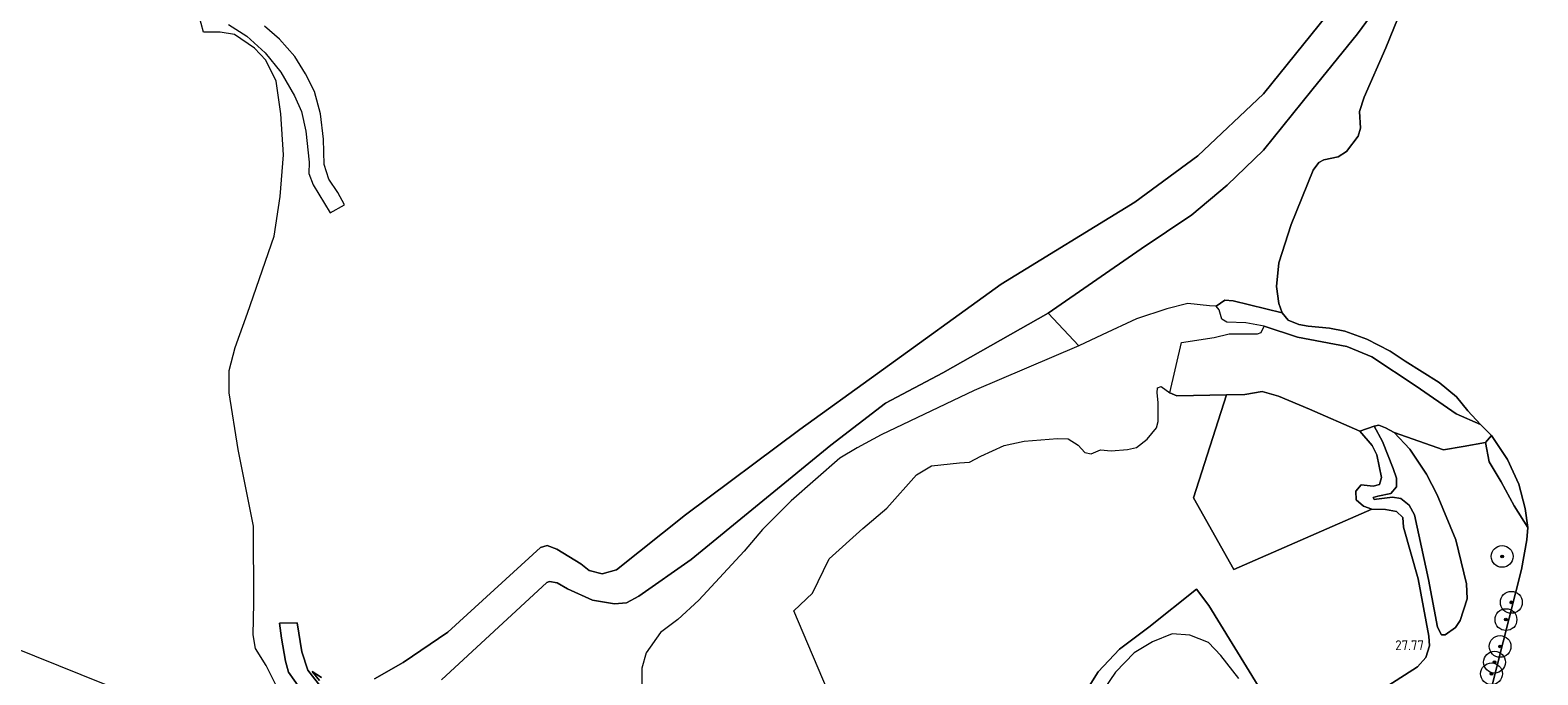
# Model space of a CAD drawing. Header units: metres. Extents: x 185049 to 189876, y 349292 to 352302.
# Tile 19 of 256: x 185736 to 186013, y 350884 to 351002. Entities that reach past the tile are written whole.
import ezdxf
from ezdxf.enums import TextEntityAlignment as Align

# ---------------------------------------------------------------- set-up
doc = ezdxf.new("R2010")
doc.units = ezdxf.units.M
for name, color, linetype, lineweight in [('B-WE-GR-BOOM-S', 90, 'Continuous', 25), ('B-WE-GR-GRAS-GV', 60, 'Continuous', 13), ('B-WE-GW-TALUD_KRUIN-G', 90, 'Continuous', 18), ('B-WE-GW-TALUD_TEEN-G', 90, 'Continuous', 18), ('B-WE-OG-TERREIN_GROEN-GV', 7, 'Continuous', 18), ('B-WE-OG-WATER_POEL-GV', 7, 'Continuous', 18), ('B-WE-VH-ONVERHARD-GV', 252, 'Continuous', 18), ('X-XX-AL-HOOGTELABEL-S', 7, 'Continuous', 25)]:
    doc.layers.add(name, color=color, linetype=linetype, lineweight=lineweight)
doc.styles.add('NLCS-ISO-ANNOTATIVE-T18', font='NLCS-ISO.ttf', dxfattribs={"height": 1.8})

# ---------------------------------------------------------------- blocks, each defined once
blk = doc.blocks.new('SAL-HOOGTELABEL-SO')
at = {"color": 0, "linetype": 'ByBlock', "lineweight": -2, "style": 'NLCS-ISO-ANNOTATIVE-T18'}
blk.add_attdef('HOOGTE', text='', height=1.8, dxfattribs=at).set_placement((2.79, 0), align=Align.RIGHT)
blk = doc.blocks.new('SGR-BOOM_01-SO')
at = {"linetype": 'ByBlock', "lineweight": 18}
h = blk.add_hatch(color=0, dxfattribs=at)
h.dxf.hatch_style = 1
edge = h.paths.add_edge_path()
edge.add_arc((0, 0), 0.25, 0, 360)
at = {"color": 0, "linetype": 'ByBlock', "lineweight": 18}
for radius in [2, 0.25]:
    blk.add_circle((0, 0), radius, dxfattribs=at)

msp = doc.modelspace()

# ---------------------------------------------------------------- linework, layer by layer
at = {"layer": 'B-WE-GR-GRAS-GV'}
for points in [[(185799.3985, 350882.9711, 23.5631), (185804.633, 350885.9483, 23.5179), (185812.8474, 350891.5071, 23.6309), (185829.7913, 350907.0705, 23.6455), (185831.0574, 350907.429, 23.6455), (185832.8023, 350906.7289, 23.5873), (185837.1837, 350904.0435, 23.9654), (185838.7573, 350902.8631, 23.9945), (185841.1433, 350902.2536, 24.0236), (185843.7579, 350902.9444, 24.0236), (185856.3872, 350913.0831, 24.0963), (185877.3616, 350928.7147, 23.8782), (185891.588, 350938.9843, 23.4564), (185914.2607, 350955.3626, 23.8345), (185938.7829, 350970.373, 23.8491), (185950.3266, 350978.8995, 23.8782), (185962.3656, 350990.2592, 23.8345), (185993.0321, 351028.2929, 23.8345)], [(185993.0321, 351028.2929, 23.8345), (185962.3656, 350990.2592, 23.8345), (185950.3266, 350978.8995, 23.8782), (185938.7829, 350970.373, 23.8491), (185914.2607, 350955.3626, 23.8345), (185891.588, 350938.9843, 23.4564), (185877.3616, 350928.7147, 23.8782), (185856.3872, 350913.0831, 24.0963), (185843.7579, 350902.9444, 24.0236), (185841.1433, 350902.2536, 24.0236), (185838.7573, 350902.8631, 23.9945), (185837.1837, 350904.0435, 23.9654), (185832.8023, 350906.7289, 23.5873), (185831.0574, 350907.429, 23.6455), (185829.7913, 350907.0705, 23.6455), (185812.8474, 350891.5071, 23.6309), (185804.633, 350885.9483, 23.5179), (185799.3985, 350882.9711, 23.5631)], [(185988.9853, 351014.0237, 20.6929), (185979.6161, 351001.2663, 20.6347), (185971.2664, 350990.9669, 20.7511), (185962.4211, 350979.9098, 20.8965), (185955.755, 350973.5249, 20.9984), (185949.254, 350968.0843, 21.2892), (185939.9897, 350961.828, 21.3329), (185922.9274, 350950.0317, 21.4783), (185903.5852, 350939.0921, 21.9001), (185893.0952, 350933.543, 22.2492), (185883.0301, 350925.8422, 22.3074), (185857.4119, 350904.877, 22.1474), (185847.8263, 350898.1112, 22.1619), (185845.5599, 350896.9199, 22.1765), (185843.3758, 350896.7402, 22.1328), (185839.3768, 350897.3825, 22.0601), (185834.7574, 350899.4639, 21.7983), (185832.8432, 350900.5713, 21.7692), (185831.4326, 350900.798, 21.7692), (185830.9975, 350900.6283, 21.7692), (185811.6817, 350882.8009, 21.688)], [(185781.8209, 350880.7672, 23.3469), (185779.4884, 350885.3936, 23.5179), (185777.5576, 350888.5626, 23.6536), (185777.1088, 350891.0719, 23.3771), (185777.2684, 350896.8266, 23.533), (185777.168, 350910.988, 23.761), (185774.385, 350925.039, 23.821), (185772.731, 350935.427, 23.885), (185772.749, 350939.518, 23.899), (185773.819, 350943.739, 23.97), (185776.058, 350950.056, 24.12), (185780.999, 350964.145, 24.23), (185782.0558, 350971.4172, 24.0844), (185782.6963, 350979.0909, 24.0044), (185782.1647, 350986.5702, 23.8244), (185781.3236, 350992.5893, 23.6944), (185779.4302, 350996.4712, 23.7044), (185777.3431, 350998.669, 23.7044), (185773.7112, 351001.1369, 23.3344), (185771.0457, 351001.5985, 23.1844), (185768.028, 351001.592, 22.87), (185766.7444, 351006.347, 23.627)], [(185772.578, 351002.9554, 23.2091), (185775.9866, 351000.8184, 23.2673), (185779.3099, 350997.7947, 23.6746), (185782.1732, 350994.2187, 23.9525), (185784.7064, 350989.9103, 23.9784), (185785.9765, 350987.0344, 23.9719), (185786.8012, 350983.4244, 23.9267), (185787.3746, 350977.7244, 24.1982), (185787.2987, 350975.6671, 24.1982), (185788.1454, 350973.6042, 24.1917), (185791.2116, 350968.46, 24.1917), (185793.8809, 350969.8917, 24.1917), (185792.6245, 350972.1916, 24.1917), (185790.9779, 350974.6317, 24.1917), (185790.1229, 350977.3193, 24.1917), (185790.0248, 350981.9643, 24.1658), (185789.4471, 350986.627, 24.1917), (185788.3921, 350990.6645, 24.1012), (185786.692, 350993.9349, 24.0753), (185784.7382, 350997.1108, 23.9654), (185781.9715, 351000.2696, 23.8426), (185779.19, 351002.7063, 23.6746)], [(185811.6817, 350882.8009, 21.688), (185830.9975, 350900.6283, 21.7692), (185831.4326, 350900.798, 21.7692), (185832.8432, 350900.5713, 21.7692), (185834.7574, 350899.4639, 21.7983), (185839.3768, 350897.3825, 22.0601), (185843.3758, 350896.7402, 22.1328), (185845.5599, 350896.9199, 22.1765), (185847.8263, 350898.1112, 22.1619), (185857.4119, 350904.877, 22.1474), (185883.0301, 350925.8422, 22.3074), (185893.0952, 350933.543, 22.2492), (185903.5852, 350939.0921, 21.9001), (185922.9274, 350950.0317, 21.4783), (185928.506, 350944.035, 21.508), (185909.362, 350935.848, 21.486), (185892.28, 350927.7, 21.536), (185887.903, 350925.322, 21.83), (185884.685, 350923.475, 21.819), (185875.802, 350915.632, 22.051), (185870.511, 350910.389, 22.101), (185867.1875, 350906.3875, 22.15), (185858.859, 350897.41, 21.951), (185854.996, 350893.839, 22.046), (185851.83, 350891.498, 21.951), (185849.161, 350887.759, 21.946), (185848.383, 350884.911, 22.04), (185848.407, 350881.109, 22.328)], [(185883.3199, 350878.8646, 27.217), (185876.279, 350895.4401, 26.8191), (185879.678, 350898.692, 27.146), (185882.734, 350905.005, 27.107), (185888.911, 350910.575, 27.14), (185893.319, 350914.3, 27.212), (185898.779, 350920.396, 27.234), (185901.52, 350922.055, 27.4), (185906.667, 350922.56, 27.356), (185908.474, 350922.683, 27.367), (185910.534, 350923.829, 27.306), (185914.86, 350925.764, 27.456), (185918.524, 350926.538, 27.533), (185924.609, 350927.045, 27.771), (185926.569, 350926.963, 27.711), (185928.379, 350925.808, 27.716), (185929.609, 350924.514, 27.794), (185930.802, 350924.261, 27.915), (185932.506, 350924.946, 27.96), (185934.483, 350924.814, 27.998), (185937.449, 350925.041, 28.004), (185939.085, 350925.42, 28.015), (185941.076, 350926.941, 28.076), (185942.743, 350929.007, 28.07), (185943.082, 350930.201, 28.037), (185943.092, 350933.644, 28.059), (185942.899, 350935.399, 28.002), (185942.931, 350936.32, 27.941), (185943.612, 350936.577, 27.907), (185945.217, 350935.438, 27.919), (185946.479, 350934.895, 28.035), (185955.6313, 350935.0749, 28.6647), (185949.5511, 350916.1728, 28.2369), (185956.9408, 350903.0573, 27.9469), (185982.268, 350914.066, 27.874), (185984.791, 350914.003, 27.913), (185986.803, 350913.683, 27.858), (185987.948, 350912.56, 27.835), (185988.054, 350910.804, 27.763), (185990.732, 350901.297, 27.669), (185992.696, 350890.783, 27.608), (185992.836, 350889.011, 27.575), (185992.175, 350886.912, 27.536), (185990.661, 350885.154, 27.62), (185983.681, 350880.708, 27.83)], [(185983.681, 350880.708, 27.83), (185990.661, 350885.154, 27.62), (185992.175, 350886.912, 27.536), (185992.836, 350889.011, 27.575), (185992.696, 350890.783, 27.608), (185990.732, 350901.297, 27.669), (185988.054, 350910.804, 27.763), (185987.948, 350912.56, 27.835), (185986.803, 350913.683, 27.858), (185984.791, 350914.003, 27.913), (185982.268, 350914.066, 27.874), (185980.733, 350914.66, 27.957), (185979.384, 350915.799, 28.013), (185979.313, 350917.367, 28.123), (185980.282, 350918.545, 28.096), (185982.498, 350918.294, 28.079), (185983.691, 350918.637, 28.09), (185984.013, 350919.882, 28.074), (185983.186, 350924.04, 28.184), (185982.33, 350925.743, 28.19), (185980.0471, 350928.4071, 27.1569), (185982.664, 350929.324, 26.019), (185984.187, 350926.48, 26.684), (185986.157, 350921.54, 26.9), (185986.757, 350919.751, 26.822), (185986.76, 350918.217, 26.75), (185985.723, 350916.988, 26.745), (185983.354, 350916.506, 26.855), (185982.486, 350916.214, 26.9), (185982.691, 350915.857, 26.916), (185983.117, 350915.943, 26.889), (185986.065, 350916.307, 26.678), (185987.566, 350916.071, 26.65), (185989.085, 350914.846, 26.678), (185990.112, 350913.059, 26.667), (185992.624, 350901.165, 26.789), (185994.278, 350892.423, 26.728), (185995.048, 350891.061, 26.678), (185995.678, 350891.045, 26.578), (185997.619, 350892.378, 26.446), (185998.469, 350893.658, 26.468), (185999.723, 350897.633, 26.578), (185999.598, 350900.377, 26.667), (185997.673, 350908.488, 26.7), (185994.264, 350916.698, 26.523), (185992.279, 350920.495, 26.556), (185989.236, 350925.075, 26.385), (185986.383, 350928.155, 25.914), (185995.3795, 350924.9854, 24.7669), (185999.0119, 350925.6077, 22.9369), (186003.125, 350926.301, 21.252), (186003.745, 350922.757, 21.363), (186006.003, 350919.079, 21.407), (186008.33, 350914.686, 21.341), (186010.843, 350910.753, 21.104), (186010.694, 350908.485, 21.104), (186009.717, 350903.011, 21.104), (186004.084, 350880.822, 21.104)], [(185961.3971, 350881.6823, 27.7388), (185952.3589, 350896.4412, 27.7883), (185950.1294, 350899.4452, 27.6704), (185941.3685, 350892.4772, 27.5526), (185935.9839, 350888.4148, 27.4937), (185932.0629, 350884.2615, 27.4853), (185927.952, 350877.7432, 27.1486)], [(185789.9458, 350880.9435, 22.9569), (185787.1704, 350884.5722, 23.2852), (185786.0511, 350887.9071, 23.5124), (185785.1737, 350893.2601, 23.5714), (185781.9258, 350893.1848, 23.5461), (185782.2889, 350890.4585, 23.5261), (185783.0379, 350886.1923, 23.5514), (185783.5977, 350884.179, 23.5093), (185785.6526, 350881.2435, 23.0716)], [(185789.3029, 350882.6751, 23.4173), (185787.9305, 350884.3319, 23.5832), (185789.6311, 350883.2033, 23.6234)], [(185789.6311, 350883.2033, 23.6234), (185787.9305, 350884.3319, 23.5832), (185789.3029, 350882.6751, 23.4173)]]:
    msp.add_polyline3d(points, dxfattribs=at)
msp.add_polyline3d([(185994.264, 350916.698, 26.523), (185997.673, 350908.488, 26.7), (185999.598, 350900.377, 26.667), (185999.723, 350897.633, 26.578), (185998.469, 350893.658, 26.468), (185997.619, 350892.378, 26.446), (185995.678, 350891.045, 26.578), (185995.048, 350891.061, 26.678), (185994.278, 350892.423, 26.728), (185992.624, 350901.165, 26.789), (185990.112, 350913.059, 26.667), (185989.085, 350914.846, 26.678), (185987.566, 350916.071, 26.65), (185986.065, 350916.307, 26.678), (185983.117, 350915.943, 26.889), (185982.691, 350915.857, 26.916), (185982.486, 350916.214, 26.9), (185983.354, 350916.506, 26.855), (185985.723, 350916.988, 26.745), (185986.76, 350918.217, 26.75), (185986.757, 350919.751, 26.822), (185986.157, 350921.54, 26.9), (185984.187, 350926.48, 26.684), (185982.664, 350929.324, 26.019), (185983.567, 350929.513, 25.947), (185984.779, 350929.038, 25.991), (185986.383, 350928.155, 25.914), (185989.236, 350925.075, 26.385), (185992.279, 350920.495, 26.556)], close=True, dxfattribs=at)
at = {"layer": 'B-WE-GW-TALUD_KRUIN-G'}
for points in [[(185993.0321, 351028.2929, 23.8345), (185962.3656, 350990.2592, 23.8345), (185950.3266, 350978.8995, 23.8782), (185938.7829, 350970.373, 23.8491), (185914.2607, 350955.3626, 23.8345), (185891.588, 350938.9843, 23.4564), (185877.3616, 350928.7147, 23.8782), (185856.3872, 350913.0831, 24.0963), (185843.7579, 350902.9444, 24.0236), (185841.1433, 350902.2536, 24.0236), (185838.7573, 350902.8631, 23.9945), (185837.1837, 350904.0435, 23.9654), (185832.8023, 350906.7289, 23.5873), (185831.0574, 350907.429, 23.6455), (185829.7913, 350907.0705, 23.6455), (185812.8474, 350891.5071, 23.6309), (185804.633, 350885.9483, 23.5179)], [(185942.899, 350935.399, 28.002), (185942.931, 350936.32, 27.941), (185943.612, 350936.577, 27.907), (185945.217, 350935.438, 27.919), (185946.479, 350934.895, 28.035), (185955.6313, 350935.0749, 28.6647), (185958.991, 350935.141, 28.24), (185962.161, 350935.693, 28.195), (185965.163, 350934.795, 28.179), (185970.845, 350932.437, 28.162), (185980.0471, 350928.4071, 27.1569), (185982.33, 350925.743, 28.19), (185983.186, 350924.04, 28.184), (185984.013, 350919.882, 28.074), (185983.691, 350918.637, 28.09), (185982.498, 350918.294, 28.079), (185980.282, 350918.545, 28.096), (185979.313, 350917.367, 28.123), (185979.384, 350915.799, 28.013), (185980.733, 350914.66, 27.957), (185982.268, 350914.066, 27.874), (185984.791, 350914.003, 27.913), (185986.803, 350913.683, 27.858), (185987.948, 350912.56, 27.835), (185988.054, 350910.804, 27.763), (185990.732, 350901.297, 27.669), (185992.696, 350890.783, 27.608), (185992.836, 350889.011, 27.575), (185992.175, 350886.912, 27.536), (185990.661, 350885.154, 27.62), (185983.681, 350880.708, 27.83)], [(185995.678, 350891.045, 26.578), (185997.619, 350892.378, 26.446), (185998.469, 350893.658, 26.468), (185999.723, 350897.633, 26.578), (185999.598, 350900.377, 26.667), (185997.673, 350908.488, 26.7), (185994.264, 350916.698, 26.523), (185992.279, 350920.495, 26.556), (185989.236, 350925.075, 26.385), (185986.383, 350928.155, 25.914), (185984.779, 350929.038, 25.991), (185983.567, 350929.513, 25.947), (185982.664, 350929.324, 26.019)]]:
    msp.add_polyline3d(points, dxfattribs=at)
at = {"layer": 'B-WE-GW-TALUD_TEEN-G'}
for points in [[(186012.701, 351033.891, 21.104), (185997.2281, 351022.0823, 20.6929), (185993.3557, 351018.3431, 20.6929), (185988.9853, 351014.0237, 20.6929), (185979.6161, 351001.2663, 20.6347), (185971.2664, 350990.9669, 20.7511), (185962.4211, 350979.9098, 20.8965), (185955.755, 350973.5249, 20.9984), (185949.254, 350968.0843, 21.2892), (185939.9897, 350961.828, 21.3329), (185922.9274, 350950.0317, 21.4783), (185903.5852, 350939.0921, 21.9001), (185893.0952, 350933.543, 22.2492), (185883.0301, 350925.8422, 22.3074), (185857.4119, 350904.877, 22.1474), (185847.8263, 350898.1112, 22.1619), (185845.5599, 350896.9199, 22.1765), (185843.3758, 350896.7402, 22.1328), (185839.3768, 350897.3825, 22.0601), (185834.7574, 350899.4639, 21.7983), (185832.8432, 350900.5713, 21.7692), (185831.4326, 350900.798, 21.7692), (185830.9975, 350900.6283, 21.7692), (185811.6817, 350882.8009, 21.688)], [(186002.163, 350929.59, 21.104), (185997.725, 350931.607, 21.226), (185990.385, 350936.622, 21.226), (185982.26, 350942.027, 21.193), (185979.736, 350943.07, 21.19), (185977.704, 350943.91, 21.187), (185968.649, 350945.648, 21.143), (185962.525, 350947.63, 21.237), (185959.132, 350948.254, 21.37), (185955.654, 350948.367, 21.459), (185954.732, 350948.911, 21.475), (185954.234, 350950.648, 21.497), (185953.705, 350951.295, 21.497), (185952.477, 350951.395, 21.47), (185948.521, 350951.83, 21.553), (185944.671, 350950.851, 21.481), (185939.117, 350949.016, 21.492), (185932.832, 350946.055, 21.508), (185928.506, 350944.035, 21.508), (185909.362, 350935.848, 21.486), (185892.28, 350927.7, 21.536), (185887.903, 350925.322, 21.83), (185884.685, 350923.475, 21.819), (185875.802, 350915.632, 22.051), (185870.511, 350910.389, 22.101), (185867.1875, 350906.3875, 22.15), (185858.859, 350897.41, 21.951), (185854.996, 350893.839, 22.046), (185851.83, 350891.498, 21.951), (185849.161, 350887.759, 21.946), (185848.383, 350884.911, 22.04), (185848.407, 350881.109, 22.328)], [(185982.664, 350929.324, 26.019), (185984.187, 350926.48, 26.684), (185986.157, 350921.54, 26.9), (185986.757, 350919.751, 26.822), (185986.76, 350918.217, 26.75), (185985.723, 350916.988, 26.745), (185983.354, 350916.506, 26.855), (185982.486, 350916.214, 26.9), (185982.691, 350915.857, 26.916), (185983.117, 350915.943, 26.889), (185986.065, 350916.307, 26.678), (185987.566, 350916.071, 26.65), (185989.085, 350914.846, 26.678), (185990.112, 350913.059, 26.667), (185992.624, 350901.165, 26.789), (185994.278, 350892.423, 26.728), (185995.048, 350891.061, 26.678), (185995.678, 350891.045, 26.578)]]:
    msp.add_polyline3d(points, dxfattribs=at)
at = {"layer": 'B-WE-OG-TERREIN_GROEN-GV'}
msp.add_polyline3d([(185988.406, 351007.621, 21.104), (185984.827, 350998.715, 21.104), (185980.838, 350989.672, 21.104), (185980.025, 350987.011, 21.104), (185980.202, 350983.943, 21.104), (185979.744, 350982.51, 21.104), (185977.619, 350979.694, 21.104), (185976.104, 350978.702, 21.104), (185973.463, 350978.185, 21.104), (185972.56, 350977.655, 21.104), (185971.472, 350976.238, 21.104), (185967.468, 350966.309, 21.104), (185965.232, 350959.247, 21.104), (185964.78, 350954.916, 21.104), (185965.23, 350951.797, 21.104), (185965.83, 350950.094, 21.104), (185956.805, 350952.307, 21.298), (185955.322, 350952.406, 21.409), (185953.705, 350951.295, 21.497), (185952.477, 350951.395, 21.47), (185948.521, 350951.83, 21.553), (185944.671, 350950.851, 21.481), (185939.117, 350949.016, 21.492), (185932.832, 350946.055, 21.508), (185928.506, 350944.035, 21.508), (185922.9274, 350950.0317, 21.4783), (185939.9897, 350961.828, 21.3329), (185949.254, 350968.0843, 21.2892), (185955.755, 350973.5249, 20.9984), (185962.4211, 350979.9098, 20.8965), (185971.2664, 350990.9669, 20.7511), (185979.6161, 351001.2663, 20.6347), (185988.9853, 351014.0237, 20.6929)], dxfattribs=at)
for points in [[(185999.84, 350932.108, 21.104), (186002.163, 350929.59, 21.104), (185997.725, 350931.607, 21.226), (185990.385, 350936.622, 21.226), (185982.26, 350942.027, 21.193), (185979.736, 350943.07, 21.19), (185977.704, 350943.91, 21.187), (185968.649, 350945.648, 21.143), (185962.525, 350947.63, 21.237), (185959.132, 350948.254, 21.37), (185955.654, 350948.367, 21.459), (185954.732, 350948.911, 21.475), (185954.234, 350950.648, 21.497), (185953.705, 350951.295, 21.497), (185955.322, 350952.406, 21.409), (185956.805, 350952.307, 21.298), (185965.83, 350950.094, 21.104), (185966.906, 350948.749, 21.104), (185968.885, 350947.935, 21.104), (185970.608, 350947.631, 21.104), (185974.495, 350947.315, 21.104), (185977.309, 350946.724, 21.104), (185981.369, 350945.3, 21.104), (185985.635, 350943.092, 21.104), (185988.401, 350941.206, 21.104), (185994.63, 350937.297, 21.104), (185997.772, 350934.712, 21.104)], [(185962.525, 350947.63, 21.237), (185968.649, 350945.648, 21.143), (185977.704, 350943.91, 21.187), (185979.736, 350943.07, 21.19), (185982.26, 350942.027, 21.193), (185990.385, 350936.622, 21.226), (185997.725, 350931.607, 21.226), (186002.163, 350929.59, 21.104), (186004.213, 350927.633, 21.104), (186003.125, 350926.301, 21.252), (185999.0119, 350925.6077, 22.9369), (185995.3795, 350924.9854, 24.7669), (185986.383, 350928.155, 25.914), (185984.779, 350929.038, 25.991), (185983.567, 350929.513, 25.947), (185982.664, 350929.324, 26.019), (185980.0471, 350928.4071, 27.1569), (185970.845, 350932.437, 28.162), (185965.163, 350934.795, 28.179), (185962.161, 350935.693, 28.195), (185958.991, 350935.141, 28.24), (185955.6313, 350935.0749, 28.6647), (185946.479, 350934.895, 28.035), (185945.217, 350935.438, 27.919), (185947.3754, 350944.6881, 22.4369), (185953.322, 350945.576, 22.171), (185956.117, 350946.229, 22.104), (185961.265, 350946.222, 22.06), (185961.963, 350946.513, 21.944)], [(185983.691, 350918.637, 28.09), (185982.498, 350918.294, 28.079), (185980.282, 350918.545, 28.096), (185979.313, 350917.367, 28.123), (185979.384, 350915.799, 28.013), (185980.733, 350914.66, 27.957), (185982.268, 350914.066, 27.874), (185956.9408, 350903.0573, 27.9469), (185949.5511, 350916.1728, 28.2369), (185955.6313, 350935.0749, 28.6647), (185958.991, 350935.141, 28.24), (185962.161, 350935.693, 28.195), (185965.163, 350934.795, 28.179), (185970.845, 350932.437, 28.162), (185980.0471, 350928.4071, 27.1569), (185982.33, 350925.743, 28.19), (185983.186, 350924.04, 28.184), (185984.013, 350919.882, 28.074)], [(186010.393, 350914.212, 21.104), (186010.843, 350910.753, 21.104), (186008.33, 350914.686, 21.341), (186006.003, 350919.079, 21.407), (186003.745, 350922.757, 21.363), (186003.125, 350926.301, 21.252), (186004.213, 350927.633, 21.104), (186007.12, 350923.207, 21.104), (186009.208, 350918.676, 21.104)]]:
    msp.add_polyline3d(points, close=True, dxfattribs=at)
at = {"layer": 'B-WE-OG-WATER_POEL-GV'}
for points in [[(186004.084, 350880.822, 21.104), (186009.717, 350903.011, 21.104), (186010.694, 350908.485, 21.104), (186010.843, 350910.753, 21.104), (186010.393, 350914.212, 21.104), (186009.208, 350918.676, 21.104), (186007.12, 350923.207, 21.104), (186004.213, 350927.633, 21.104), (186002.163, 350929.59, 21.104), (185999.84, 350932.108, 21.104), (185997.772, 350934.712, 21.104), (185994.63, 350937.297, 21.104), (185988.401, 350941.206, 21.104), (185985.635, 350943.092, 21.104), (185981.369, 350945.3, 21.104), (185977.309, 350946.724, 21.104), (185974.495, 350947.315, 21.104), (185970.608, 350947.631, 21.104), (185968.885, 350947.935, 21.104), (185966.906, 350948.749, 21.104), (185965.83, 350950.094, 21.104), (185965.23, 350951.797, 21.104), (185964.78, 350954.916, 21.104), (185965.232, 350959.247, 21.104), (185967.468, 350966.309, 21.104), (185971.472, 350976.238, 21.104), (185972.56, 350977.655, 21.104), (185973.463, 350978.185, 21.104), (185976.104, 350978.702, 21.104), (185977.619, 350979.694, 21.104), (185979.744, 350982.51, 21.104), (185980.202, 350983.943, 21.104), (185980.025, 350987.011, 21.104), (185980.838, 350989.672, 21.104), (185984.827, 350998.715, 21.104), (185988.406, 351007.621, 21.104)], [(185694.7653, 350904.1911, 21.104), (185754.0026, 350880.3637, 21.104), (185756.5621, 350873.6012, 21.104), (185764.777, 350848.6999, 21.104), (185766.819, 350840.9732, 21.104), (185767.8404, 350836.7774, 21.104), (185767.6243, 350832.1934, 21.104), (185768.1868, 350827.3903, 21.104), (185767.1549, 350821.6402, 21.104), (185766.175, 350816.7454, 21.104), (185764.1768, 350813.4274, 21.104), (185761.1536, 350809.803, 21.104), (185759.0916, 350807.7105, 21.104), (185755.6702, 350806.0588, 21.104), (185752.101, 350804.8008, 21.104), (185745.4076, 350803.9523, 21.104), (185741.6049, 350802.9998, 21.104), (185737.2714, 350800.8771, 21.104), (185735.6062, 350798.7108, 21.104)]]:
    msp.add_polyline3d(points, dxfattribs=at)
at = {"layer": 'B-WE-VH-ONVERHARD-GV'}
for points in [[(185927.952, 350877.7432, 27.1486), (185932.0629, 350884.2615, 27.4853), (185935.9839, 350888.4148, 27.4937), (185941.3685, 350892.4772, 27.5526), (185950.1294, 350899.4452, 27.6704), (185952.3589, 350896.4412, 27.7883), (185961.3971, 350881.6823, 27.7388)], [(185785.6526, 350881.2435, 23.0716), (185783.5977, 350884.179, 23.5093), (185783.0379, 350886.1923, 23.5514), (185782.2889, 350890.4585, 23.5261), (185781.9258, 350893.1848, 23.5461), (185785.1737, 350893.2601, 23.5714), (185786.0511, 350887.9071, 23.5124), (185787.1704, 350884.5722, 23.2852), (185789.9458, 350880.9435, 22.9569)], [(185957.8651, 350883.0204, 27.6284), (185954.5756, 350887.2664, 27.6284), (185952.3225, 350889.6617, 27.6115), (185948.8901, 350890.9824, 27.5863), (185945.6224, 350891.2071, 27.5694), (185942.0447, 350889.7763, 27.5105), (185938.7038, 350887.7719, 27.4937), (185935.281, 350884.202, 27.3674), (185932.0405, 350879.4021, 27.2748)]]:
    msp.add_polyline3d(points, dxfattribs=at)

# ---------------------------------------------------------------- block references
at = {"layer": 'B-WE-GR-BOOM-S'}
for p in [(186006.149, 350905.425, 22.404), (186007.836, 350897.007, 21.175), (186006.854, 350893.834, 21.053), (186005.772, 350888.922, 21.053), (186004.214, 350883.908, 20.998), (186004.755, 350886.022, 21.031)]:
    msp.add_blockref('SGR-BOOM_01-SO', p, dxfattribs=at)
at = {"layer": 'X-XX-AL-HOOGTELABEL-S'}
msp.add_blockref('SAL-HOOGTELABEL-SO', (185989.038, 350888.24, 27.766), dxfattribs=at).add_auto_attribs({'HOOGTE': '27.77'})

doc.saveas('drawing.dxf')
